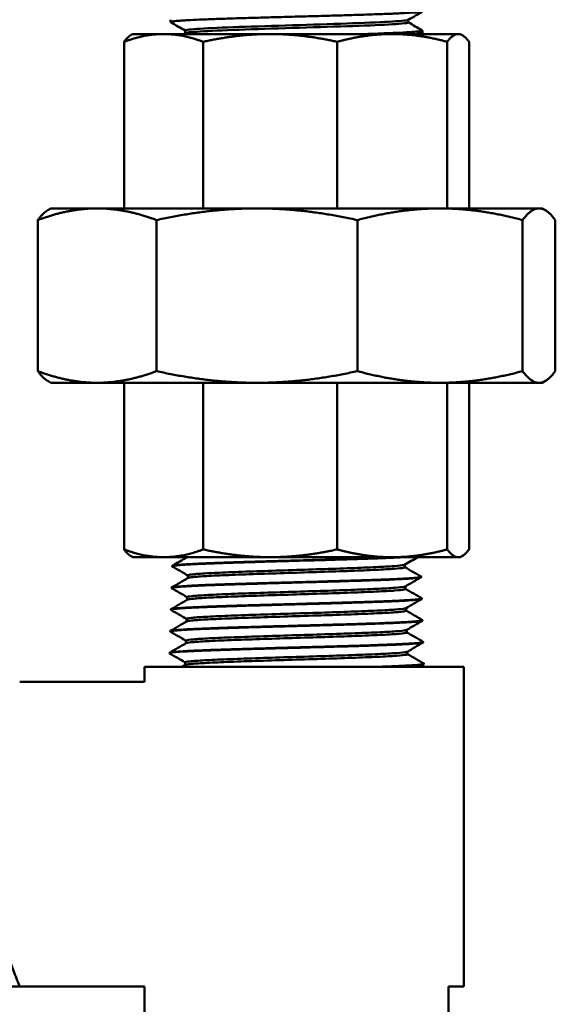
# Model space of a CAD drawing. Header units: inches. Extents: x 0 to 136, y 2 to 86.
# Tile 47 of 160: x 62.92 to 64.68, y 39.77 to 43.01. Entities that reach past the tile are written whole.
import ezdxf

# ---------------------------------------------------------------- set-up
doc = ezdxf.new("R2010")
doc.units = ezdxf.units.IN
doc.header["$LTSCALE"] = 4
doc.header["$MEASUREMENT"] = 0
doc.layers.add('Visible (ANSI)', color=7, linetype='Continuous', lineweight=50)

msp = doc.modelspace()

# ---------------------------------------------------------------- linework, layer by layer
at = {"layer": 'Visible (ANSI)'}
for p, q in [((63.4113, 42.9993), (63.4111, 43.007)), ((64.1935, 42.9981), (64.1935, 43.0067)), ((63.2878, 42.9599), (63.2806, 42.9558)), ((63.3891, 42.9599), (63.2878, 42.9599)), ((63.7394, 42.9599), (63.3891, 42.9599)), ((63.4598, 42.9627), (63.4598, 42.9713)), ((64.1405, 42.9599), (63.7394, 42.9599)), ((64.3574, 42.9599), (64.1405, 42.9599)), ((64.2397, 42.9636), (64.24, 42.9713)), ((64.3644, 42.9599), (64.3574, 42.9599)), ((64.3644, 42.9599), (64.3716, 42.9558)), ((63.2589, 42.387), (63.2589, 42.9343)), ((63.5193, 42.387), (63.5193, 42.9343)), ((63.9595, 42.387), (63.9595, 42.9343)), ((64.3215, 42.387), (64.3215, 42.9343)), ((64.3933, 42.387), (64.3933, 42.9343)), ((63.0186, 42.387), (63.0079, 42.3808)), ((63.0186, 42.387), (63.1706, 42.387)), ((63.1706, 42.387), (63.696, 42.387)), ((63.696, 42.387), (64.2977, 42.387)), ((64.6231, 42.387), (64.2977, 42.387)), ((64.6231, 42.387), (64.6336, 42.387)), ((64.6336, 42.387), (64.6443, 42.3808)), ((62.9753, 41.8525), (62.9753, 42.3486)), ((63.3659, 41.8525), (63.3659, 42.3486)), ((64.0261, 41.8525), (64.0261, 42.3486)), ((64.5692, 41.8525), (64.5692, 42.3486)), ((64.6769, 41.8525), (64.6769, 42.3486)), ((63.0186, 41.8141), (63.0079, 41.8202)), ((63.0186, 41.8141), (63.1706, 41.8141)), ((63.1706, 41.8141), (63.696, 41.8141)), ((63.2589, 41.8141), (63.2589, 41.2667)), ((63.5193, 41.8141), (63.5193, 41.2667)), ((63.696, 41.8141), (64.2977, 41.8141)), ((63.9595, 41.8141), (63.9595, 41.2667)), ((64.2977, 41.8141), (64.6231, 41.8141)), ((64.3215, 41.8141), (64.3215, 41.2667)), ((64.3933, 41.8141), (64.3933, 41.2667)), ((64.6231, 41.8141), (64.6336, 41.8141)), ((64.6336, 41.8141), (64.6443, 41.8202)), ((63.2878, 41.2411), (63.2806, 41.2452)), ((64.3644, 41.2411), (64.3716, 41.2452)), ((63.2878, 41.2411), (63.3891, 41.2411)), ((63.3891, 41.2411), (63.7394, 41.2411)), ((63.4171, 41.2126), (63.417, 41.2113)), ((63.7394, 41.2411), (64.1405, 41.2411)), ((64.1405, 41.2411), (64.3574, 41.2411)), ((64.1821, 41.2081), (64.1821, 41.2167)), ((64.3574, 41.2411), (64.3644, 41.2411)), ((63.469, 41.1727), (63.469, 41.1813)), ((64.2362, 41.1768), (64.2363, 41.1756)), ((63.4149, 41.1411), (63.4148, 41.1399)), ((64.1843, 41.1367), (64.1843, 41.1453)), ((63.4668, 41.1013), (63.4668, 41.1099)), ((64.2384, 41.1054), (64.2385, 41.1042)), ((63.4126, 41.0697), (63.4126, 41.0684)), ((64.1865, 41.0652), (64.1865, 41.0739)), ((63.4645, 41.0298), (63.4645, 41.0384)), ((64.2407, 41.034), (64.2407, 41.0327)), ((63.4104, 40.9983), (63.4104, 40.997)), ((64.1888, 40.9938), (64.1888, 41.0024)), ((63.4623, 40.9584), (63.4623, 40.967)), ((64.2429, 40.9626), (64.2429, 40.9613)), ((63.4082, 40.9269), (63.4082, 40.9256)), ((64.191, 40.9224), (64.191, 40.931)), ((63.4601, 40.887), (63.4601, 40.8956)), ((64.2447, 40.8893), (64.2305, 40.8811)), ((64.2451, 40.8911), (64.2452, 40.8899)), ((64.3761, 40.8811), (63.3261, 40.8811)), ((63.3261, 40.8811), (63.3261, 40.8311)), ((63.45, 40.8811), (63.4606, 40.8873)), ((64.3761, 39.8311), (64.3761, 40.8811)), ((63.3261, 40.8311), (62.9157, 40.8311)), ((62.7961, 39.8311), (62.9157, 39.8311)), ((63.3261, 39.8311), (62.9157, 39.8311)), ((63.3261, 39.8311), (63.3261, 39.4207)), ((64.3261, 39.8311), (64.3261, 39.4207)), ((64.3761, 39.8311), (64.3261, 39.8311))]:
    msp.add_line(p, q, dxfattribs=at)
for points, knots in [([(63.4118, 42.9987), (63.4111, 42.9992), (63.4112, 42.9996), (63.4121, 43), (63.4128, 43.0003), (63.4139, 43.0006), (63.4156, 43.0009), (63.4173, 43.0012), (63.4195, 43.0015), (63.4221, 43.0019), (63.4274, 43.0025), (63.4346, 43.0031), (63.4436, 43.0038), (63.4481, 43.0041), (63.4531, 43.0044), (63.4585, 43.0048), (63.4639, 43.0051), (63.4698, 43.0054), (63.4761, 43.0057), (63.4887, 43.0064), (63.5028, 43.007), (63.5185, 43.0076), (63.5263, 43.0079), (63.5344, 43.0082), (63.543, 43.0086), (63.5515, 43.0089), (63.5605, 43.0092), (63.5698, 43.0096), (63.5882, 43.0102), (63.6077, 43.0109), (63.6281, 43.0115), (63.6383, 43.0118), (63.6488, 43.0121), (63.6595, 43.0124), (63.6702, 43.0127), (63.6813, 43.0131), (63.6924, 43.0134), (63.7146, 43.014), (63.7372, 43.0147), (63.7602, 43.0153), (63.7717, 43.0156), (63.7832, 43.016), (63.7949, 43.0163), (63.8066, 43.0166), (63.8184, 43.0169), (63.8302, 43.0173), (63.8536, 43.0179), (63.8768, 43.0185), (63.8997, 43.0191), (63.9112, 43.0194), (63.9226, 43.0198), (63.9339, 43.0201), (63.9452, 43.0204), (63.9565, 43.0207), (63.9675, 43.0211), (63.9896, 43.0217), (64.0107, 43.0224), (64.031, 43.023), (64.0411, 43.0233), (64.051, 43.0236), (64.0607, 43.0239), (64.0704, 43.0243), (64.0799, 43.0246), (64.089, 43.0249), (64.1071, 43.0255), (64.1239, 43.0262), (64.1392, 43.0268), (64.1469, 43.0272), (64.1542, 43.0275), (64.1611, 43.0278), (64.168, 43.0281), (64.1747, 43.0284), (64.1808, 43.0288), (64.193, 43.0294), (64.2035, 43.03), (64.2121, 43.0306), (64.2165, 43.031), (64.2203, 43.0313), (64.2238, 43.0316), (64.2272, 43.0319), (64.2302, 43.0323), (64.2326, 43.0326), (64.2376, 43.0332), (64.2405, 43.0339), (64.2416, 43.0345), (64.2418, 43.0347), (64.242, 43.0348), (64.242, 43.035)], [0.73188934, 0.73188934, 0.73188934, 0.73188934, 0.734375, 0.734375, 0.734375, 0.73632813, 0.73632813, 0.73632813, 0.73828125, 0.73828125, 0.73828125, 0.7421875, 0.7421875, 0.7421875, 0.74414063, 0.74414063, 0.74414063, 0.74609375, 0.74609375, 0.74609375, 0.75, 0.75, 0.75, 0.75195313, 0.75195313, 0.75195313, 0.75390625, 0.75390625, 0.75390625, 0.7578125, 0.7578125, 0.7578125, 0.75976563, 0.75976563, 0.75976563, 0.76171875, 0.76171875, 0.76171875, 0.765625, 0.765625, 0.765625, 0.76757813, 0.76757813, 0.76757813, 0.76953125, 0.76953125, 0.76953125, 0.7734375, 0.7734375, 0.7734375, 0.77539063, 0.77539063, 0.77539063, 0.77734375, 0.77734375, 0.77734375, 0.78125, 0.78125, 0.78125, 0.78320313, 0.78320313, 0.78320313, 0.78515625, 0.78515625, 0.78515625, 0.7890625, 0.7890625, 0.7890625, 0.79101563, 0.79101563, 0.79101563, 0.79296875, 0.79296875, 0.79296875, 0.796875, 0.796875, 0.796875, 0.79882813, 0.79882813, 0.79882813, 0.80078125, 0.80078125, 0.80078125, 0.8046875, 0.8046875, 0.8046875, 0.80568876, 0.80568876, 0.80568876, 0.80568876]), ([(64.193, 43.0064), (64.1911, 43.0053), (64.1838, 43.0042), (64.1503, 43.0012), (64.1143, 42.9993), (64.0214, 42.9954), (63.9646, 42.9935), (63.8442, 42.9897), (63.7807, 42.9878), (63.6627, 42.984), (63.6082, 42.9821), (63.5219, 42.9783), (63.49, 42.9763), (63.4643, 42.9734), (63.4598, 42.9724), (63.4598, 42.9713)], [0.33377391, 0.33377391, 0.33377391, 0.33377391, 0.33796348, 0.33796348, 0.34508215, 0.34508215, 0.35220082, 0.35220082, 0.35931949, 0.35931949, 0.36643817, 0.36643817, 0.37355684, 0.37355684, 0.37743191, 0.37743191, 0.37743191, 0.37743191]), ([(64.1935, 42.9981), (64.1935, 42.9968), (64.1861, 42.9955), (64.1503, 42.9922), (64.1143, 42.9903), (64.0214, 42.9865), (63.9646, 42.9846), (63.8442, 42.9808), (63.7807, 42.9789), (63.6627, 42.9751), (63.6082, 42.9731), (63.5219, 42.9693), (63.49, 42.9674), (63.4661, 42.9647), (63.4618, 42.9638), (63.4603, 42.963)], [0.33301134, 0.33301134, 0.33301134, 0.33301134, 0.33796348, 0.33796348, 0.34508215, 0.34508215, 0.35220082, 0.35220082, 0.35931949, 0.35931949, 0.36643817, 0.36643817, 0.37355684, 0.37355684, 0.37666524, 0.37666524, 0.37666524, 0.37666524]), ([(64.2395, 42.9719), (64.2399, 42.9716), (64.2401, 42.9714), (64.2399, 42.9711), (64.2397, 42.9708), (64.2391, 42.9705), (64.2379, 42.9701), (64.2367, 42.9698), (64.235, 42.9695), (64.2328, 42.9692), (64.2285, 42.9685), (64.2222, 42.9679), (64.2141, 42.9673), (64.2101, 42.967), (64.2056, 42.9666), (64.2006, 42.9663), (64.1956, 42.966), (64.1901, 42.9656), (64.1842, 42.9653), (64.1725, 42.9647), (64.1591, 42.964), (64.1442, 42.9634), (64.1368, 42.9631), (64.129, 42.9628), (64.1207, 42.9625), (64.1125, 42.9621), (64.1038, 42.9618), (64.0949, 42.9615), (64.0802, 42.961), (64.0647, 42.9604), (64.0485, 42.9599)], [0.32271474, 0.32271474, 0.32271474, 0.32271474, 0.32421875, 0.32421875, 0.32421875, 0.32617187, 0.32617187, 0.32617187, 0.328125, 0.328125, 0.328125, 0.33203125, 0.33203125, 0.33203125, 0.33398437, 0.33398437, 0.33398437, 0.3359375, 0.3359375, 0.3359375, 0.33984375, 0.33984375, 0.33984375, 0.34179687, 0.34179687, 0.34179687, 0.34375, 0.34375, 0.34375, 0.34697482, 0.34697482, 0.34697482, 0.34697482]), ([(64.2181, 42.9599), (64.2243, 42.9604), (64.2291, 42.9609), (64.2327, 42.9614), (64.2348, 42.9618), (64.2365, 42.9621), (64.2377, 42.9624), (64.2388, 42.9627), (64.2395, 42.9631), (64.2397, 42.9634), (64.2397, 42.9634), (64.2397, 42.9635), (64.2397, 42.9635)], [0.653019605, 0.653019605, 0.653019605, 0.653019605, 0.65625, 0.65625, 0.65625, 0.658203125, 0.658203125, 0.658203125, 0.66015625, 0.66015625, 0.66015625, 0.660484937, 0.660484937, 0.660484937, 0.660484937]), ([(63.4175, 41.2108), (63.4173, 41.2109), (63.4171, 41.211), (63.4168, 41.2118), (63.4187, 41.2125), (63.4274, 41.214), (63.4343, 41.2147), (63.4525, 41.2161), (63.4636, 41.2168), (63.4907, 41.2183), (63.507, 41.219), (63.5409, 41.2204), (63.5579, 41.221), (63.5975, 41.2224), (63.6205, 41.2232), (63.6562, 41.2243), (63.6678, 41.2246), (63.6929, 41.2254), (63.7065, 41.2258), (63.7464, 41.2269), (63.7732, 41.2277), (63.8157, 41.2289), (63.8312, 41.2293), (63.8717, 41.2304), (63.8965, 41.2311), (63.9354, 41.2322), (63.9498, 41.2327), (63.9885, 41.2338), (64.0122, 41.2345), (64.0579, 41.236), (64.0797, 41.2368), (64.109, 41.2379), (64.1178, 41.2382), (64.1351, 41.2389), (64.1434, 41.2393), (64.1621, 41.2401), (64.1719, 41.2406), (64.1808, 41.2411)], [-32.24569, -32.24569, -32.24569, -32.24569, -32.208161, -32.208161, -32.01864, -32.01864, -31.817151, -31.817151, -31.625489, -31.625489, -31.418302, -31.418302, -31.2426, -31.2426, -31.03544, -31.03544, -30.938492, -30.938492, -30.829494, -30.829494, -30.622546, -30.622546, -30.503756, -30.503756, -30.312311, -30.312311, -30.197524, -30.197524, -29.99773, -29.99773, -29.79077, -29.79077, -29.695755, -29.695755, -29.596004, -29.596004, -29.459111, -29.459111, -29.459111, -29.459111]), ([(64.1564, 41.2411), (64.1514, 41.2409), (64.1461, 41.2407), (64.1234, 41.2397), (64.1042, 41.2389), (64.0701, 41.2377), (64.0564, 41.2372), (64.0192, 41.236), (63.9949, 41.2353), (63.9561, 41.2341), (63.9425, 41.2337), (63.9024, 41.2326), (63.8756, 41.2318), (63.8348, 41.2307), (63.821, 41.2303), (63.7801, 41.2291), (63.7532, 41.2284), (63.7013, 41.2269), (63.6764, 41.2262), (63.6296, 41.2247), (63.6078, 41.224), (63.5666, 41.2226), (63.5473, 41.2219), (63.5179, 41.2207), (63.5068, 41.2202), (63.4805, 41.219), (63.4667, 41.2183), (63.4446, 41.2168), (63.436, 41.2161), (63.4235, 41.2147), (63.4196, 41.214), (63.4174, 41.2131), (63.4171, 41.2128), (63.4171, 41.2126)], [-33.237716, -33.237716, -33.237716, -33.237716, -33.172647, -33.172647, -32.967401, -32.967401, -32.83946, -32.83946, -32.63401, -32.63401, -32.525383, -32.525383, -32.319914, -32.319914, -32.214925, -32.214925, -32.009424, -32.009424, -31.808959, -31.808959, -31.61719, -31.61719, -31.423991, -31.423991, -31.292709, -31.292709, -31.087488, -31.087488, -30.894792, -30.894792, -30.703996, -30.703996, -30.637384, -30.637384, -30.637384, -30.637384]), ([(64.1815, 41.2164), (64.1809, 41.216), (64.1798, 41.2157), (64.1728, 41.2142), (64.1621, 41.213), (64.1313, 41.2108), (64.111, 41.2096), (64.0626, 41.2074), (64.0345, 41.2062), (63.9729, 41.204), (63.9395, 41.2028), (63.8701, 41.2006), (63.8343, 41.1994), (63.7633, 41.1972), (63.7283, 41.196), (63.6621, 41.1938), (63.6309, 41.1926), (63.5753, 41.1904), (63.5509, 41.1892), (63.5108, 41.187), (63.4952, 41.1858), (63.4743, 41.1836), (63.469, 41.1824), (63.469, 41.1813)], [0.56092875, 0.56092875, 0.56092875, 0.56092875, 0.56209642, 0.56209642, 0.56577628, 0.56577628, 0.56945615, 0.56945615, 0.57313601, 0.57313601, 0.57681587, 0.57681587, 0.58049573, 0.58049573, 0.58417559, 0.58417559, 0.58785546, 0.58785546, 0.59153532, 0.59153532, 0.59521518, 0.59521518, 0.59888406, 0.59888406, 0.59888406, 0.59888406]), ([(64.1821, 41.2081), (64.1821, 41.2075), (64.1808, 41.207), (64.1728, 41.2052), (64.1621, 41.2041), (64.1313, 41.2018), (64.111, 41.2007), (64.0626, 41.1984), (64.0345, 41.1973), (63.9729, 41.195), (63.9395, 41.1939), (63.8701, 41.1916), (63.8343, 41.1905), (63.7633, 41.1882), (63.7283, 41.1871), (63.6621, 41.1848), (63.6309, 41.1837), (63.5753, 41.1814), (63.5509, 41.1803), (63.5108, 41.178), (63.4952, 41.1769), (63.4762, 41.1748), (63.4711, 41.1739), (63.4695, 41.173)], [0.5602471, 0.5602471, 0.5602471, 0.5602471, 0.56209642, 0.56209642, 0.56577628, 0.56577628, 0.56945615, 0.56945615, 0.57313601, 0.57313601, 0.57681587, 0.57681587, 0.58049573, 0.58049573, 0.58417559, 0.58417559, 0.58785546, 0.58785546, 0.59153532, 0.59153532, 0.59521518, 0.59521518, 0.59820906, 0.59820906, 0.59820906, 0.59820906]), ([(63.4153, 41.1393), (63.4152, 41.1394), (63.4151, 41.1395), (63.4141, 41.1404), (63.4165, 41.1412), (63.4246, 41.1424), (63.4279, 41.1428), (63.4356, 41.1435), (63.4398, 41.1439), (63.4547, 41.145), (63.4673, 41.1457), (63.4971, 41.1472), (63.5141, 41.148), (63.5435, 41.1491), (63.5543, 41.1495), (63.5756, 41.1503), (63.5859, 41.1506), (63.6191, 41.1518), (63.6431, 41.1525), (63.6937, 41.154), (63.7201, 41.1548), (63.7615, 41.1559), (63.7759, 41.1563), (63.8151, 41.1574), (63.8399, 41.1581), (63.8761, 41.1591), (63.8876, 41.1594), (63.9258, 41.1605), (63.9521, 41.1613), (63.9913, 41.1624), (64.0049, 41.1629), (64.0456, 41.1641), (64.0713, 41.165), (64.1051, 41.1662), (64.1149, 41.1666), (64.133, 41.1673), (64.1413, 41.1677), (64.1659, 41.1688), (64.1805, 41.1695), (64.2046, 41.171), (64.2142, 41.1718), (64.2265, 41.173), (64.2303, 41.1736), (64.2345, 41.1745), (64.2356, 41.1748), (64.2362, 41.1753), (64.2363, 41.1755), (64.2363, 41.1756)], [-38.818258, -38.818258, -38.818258, -38.818258, -38.798345, -38.798345, -38.571732, -38.571732, -38.464808, -38.464808, -38.367489, -38.367489, -38.159288, -38.159288, -37.952742, -37.952742, -37.840173, -37.840173, -37.742605, -37.742605, -37.534538, -37.534538, -37.323954, -37.323954, -37.212753, -37.212753, -37.023366, -37.023366, -36.934817, -36.934817, -36.726416, -36.726416, -36.611991, -36.611991, -36.374463, -36.374463, -36.269932, -36.269932, -36.172861, -36.172861, -35.964945, -35.964945, -35.761173, -35.761173, -35.614826, -35.614826, -35.512539, -35.512539, -35.477512, -35.477512, -35.477512, -35.477512]), ([(64.2357, 41.1774), (64.2361, 41.1772), (64.2362, 41.177), (64.2362, 41.1761), (64.2339, 41.1754), (64.2265, 41.1743), (64.2227, 41.1739), (64.2102, 41.1727), (64.1997, 41.172), (64.1748, 41.1705), (64.1609, 41.1698), (64.137, 41.1688), (64.1283, 41.1684), (64.1097, 41.1677), (64.0998, 41.1673), (64.0686, 41.1662), (64.0461, 41.1654), (64.0103, 41.1643), (63.9982, 41.1639), (63.9607, 41.1628), (63.9347, 41.162), (63.8948, 41.1609), (63.8815, 41.1605), (63.841, 41.1594), (63.8137, 41.1587), (63.7596, 41.1571), (63.7328, 41.1564), (63.6945, 41.1553), (63.6823, 41.1549), (63.6452, 41.1538), (63.6211, 41.1531), (63.5878, 41.152), (63.5775, 41.1516), (63.5563, 41.1509), (63.5455, 41.1505), (63.5125, 41.1492), (63.4925, 41.1483), (63.4625, 41.1467), (63.4514, 41.146), (63.4377, 41.1449), (63.4335, 41.1446), (63.4264, 41.1438), (63.4234, 41.1435), (63.417, 41.1424), (63.4149, 41.1418), (63.4149, 41.1411)], [-27.428303, -27.428303, -27.428303, -27.428303, -27.378258, -27.378258, -27.187271, -27.187271, -27.068982, -27.068982, -26.862487, -26.862487, -26.672646, -26.672646, -26.573274, -26.573274, -26.470775, -26.470775, -26.264221, -26.264221, -26.161724, -26.161724, -25.955135, -25.955135, -25.852639, -25.852639, -25.64602, -25.64602, -25.439512, -25.439512, -25.341717, -25.341717, -25.134965, -25.134965, -25.03789, -25.03789, -24.928001, -24.928001, -24.683168, -24.683168, -24.492927, -24.492927, -24.393341, -24.393341, -24.290625, -24.290625, -24.110423, -24.110423, -24.110423, -24.110423]), ([(64.1838, 41.145), (64.1831, 41.1446), (64.182, 41.1442), (64.1749, 41.1427), (64.1642, 41.1416), (64.1331, 41.1393), (64.1127, 41.1382), (64.064, 41.1359), (64.0357, 41.1348), (63.9738, 41.1325), (63.9401, 41.1314), (63.8703, 41.1291), (63.8342, 41.128), (63.7629, 41.1257), (63.7276, 41.1246), (63.661, 41.1223), (63.6296, 41.1212), (63.5737, 41.1189), (63.5491, 41.1178), (63.5088, 41.1155), (63.4931, 41.1144), (63.4721, 41.1121), (63.4668, 41.111), (63.4668, 41.1099)], [0.63819823, 0.63819823, 0.63819823, 0.63819823, 0.63937352, 0.63937352, 0.64305339, 0.64305339, 0.64673325, 0.64673325, 0.65041311, 0.65041311, 0.65409297, 0.65409297, 0.65777283, 0.65777283, 0.6614527, 0.6614527, 0.66513256, 0.66513256, 0.66881242, 0.66881242, 0.67249228, 0.67249228, 0.67615779, 0.67615779, 0.67615779, 0.67615779]), ([(64.1843, 41.1367), (64.1843, 41.1361), (64.183, 41.1355), (64.1749, 41.1338), (64.1642, 41.1327), (64.1331, 41.1304), (64.1127, 41.1293), (64.064, 41.127), (64.0357, 41.1259), (63.9738, 41.1236), (63.9401, 41.1225), (63.8703, 41.1202), (63.8342, 41.1191), (63.7629, 41.1168), (63.7276, 41.1157), (63.661, 41.1134), (63.6296, 41.1123), (63.5737, 41.11), (63.5491, 41.1089), (63.5088, 41.1066), (63.4931, 41.1055), (63.474, 41.1034), (63.4689, 41.1025), (63.4673, 41.1016)], [0.63752079, 0.63752079, 0.63752079, 0.63752079, 0.63937352, 0.63937352, 0.64305339, 0.64305339, 0.64673325, 0.64673325, 0.65041311, 0.65041311, 0.65409297, 0.65409297, 0.65777283, 0.65777283, 0.6614527, 0.6614527, 0.66513256, 0.66513256, 0.66881242, 0.66881242, 0.67249228, 0.67249228, 0.67548696, 0.67548696, 0.67548696, 0.67548696]), ([(63.4131, 41.0679), (63.4128, 41.068), (63.4127, 41.0682), (63.4123, 41.069), (63.4144, 41.0697), (63.4215, 41.0708), (63.425, 41.0713), (63.4332, 41.0721), (63.4377, 41.0724), (63.4531, 41.0736), (63.4659, 41.0743), (63.4885, 41.0754), (63.4966, 41.0758), (63.5225, 41.077), (63.5419, 41.0777), (63.5838, 41.0792), (63.6061, 41.0799), (63.6429, 41.0811), (63.6563, 41.0815), (63.6938, 41.0826), (63.7185, 41.0833), (63.7587, 41.0844), (63.7739, 41.0849), (63.8028, 41.0857), (63.8165, 41.086), (63.8575, 41.0872), (63.8848, 41.0879), (63.9375, 41.0894), (63.9629, 41.0901), (64.0011, 41.0913), (64.0145, 41.0917), (64.0501, 41.0928), (64.0713, 41.0935), (64.1028, 41.0947), (64.1139, 41.0951), (64.1333, 41.0958), (64.1417, 41.0962), (64.1666, 41.0973), (64.1814, 41.0981), (64.2065, 41.0996), (64.2166, 41.1004), (64.2278, 41.1015), (64.2308, 41.1019), (64.2367, 41.1029), (64.2385, 41.1036), (64.2385, 41.1042)], [-45.420192, -45.420192, -45.420192, -45.420192, -45.383786, -45.383786, -45.186413, -45.186413, -45.069895, -45.069895, -44.965298, -44.965298, -44.756122, -44.756122, -44.651526, -44.651526, -44.442393, -44.442393, -44.237054, -44.237054, -44.123773, -44.123773, -43.927348, -43.927348, -43.810456, -43.810456, -43.705912, -43.705912, -43.496918, -43.496918, -43.294197, -43.294197, -43.179986, -43.179986, -42.982884, -42.982884, -42.866346, -42.866346, -42.768264, -42.768264, -42.55936, -42.55936, -42.345024, -42.345024, -42.234741, -42.234741, -42.064758, -42.064758, -42.064758, -42.064758]), ([(64.238, 41.106), (64.2387, 41.1055), (64.2386, 41.1051), (64.2368, 41.1043), (64.2353, 41.104), (64.2304, 41.1031), (64.2269, 41.1027), (64.2148, 41.1015), (64.2046, 41.1007), (64.1858, 41.0996), (64.179, 41.0992), (64.1566, 41.0981), (64.1394, 41.0973), (64.1108, 41.0962), (64.1008, 41.0958), (64.0694, 41.0947), (64.0467, 41.094), (64.0108, 41.0928), (63.9985, 41.0925), (63.9608, 41.0913), (63.9346, 41.0906), (63.8945, 41.0895), (63.8811, 41.0891), (63.8404, 41.088), (63.813, 41.0872), (63.7722, 41.0861), (63.7588, 41.0857), (63.7187, 41.0846), (63.6924, 41.0838), (63.6419, 41.0823), (63.6178, 41.0816), (63.5843, 41.0805), (63.574, 41.0801), (63.5428, 41.079), (63.5234, 41.0782), (63.4974, 41.0771), (63.4893, 41.0767), (63.4727, 41.0759), (63.4646, 41.0755), (63.4449, 41.0743), (63.4349, 41.0735), (63.424, 41.0724), (63.421, 41.072), (63.4147, 41.071), (63.4127, 41.0704), (63.4126, 41.0697)], [-20.88033, -20.88033, -20.88033, -20.88033, -20.764938, -20.764938, -20.661151, -20.661151, -20.53735, -20.53735, -20.329543, -20.329543, -20.226369, -20.226369, -20.018514, -20.018514, -19.915342, -19.915342, -19.707443, -19.707443, -19.604273, -19.604273, -19.396335, -19.396335, -19.293167, -19.293167, -19.085196, -19.085196, -18.982032, -18.982032, -18.774034, -18.774034, -18.565958, -18.565958, -18.467624, -18.467624, -18.259457, -18.259457, -18.155418, -18.155418, -18.032264, -18.032264, -17.823955, -17.823955, -17.720552, -17.720552, -17.541496, -17.541496, -17.541496, -17.541496]), ([(64.186, 41.0735), (64.1854, 41.0732), (64.1842, 41.0728), (64.177, 41.0713), (64.1663, 41.0702), (64.135, 41.0679), (64.1145, 41.0668), (64.0654, 41.0645), (64.037, 41.0634), (63.9746, 41.0611), (63.9407, 41.06), (63.8705, 41.0577), (63.8342, 41.0566), (63.7624, 41.0543), (63.7269, 41.0532), (63.6599, 41.0509), (63.6283, 41.0498), (63.5721, 41.0475), (63.5473, 41.0464), (63.5068, 41.0441), (63.491, 41.043), (63.4699, 41.0407), (63.4645, 41.0396), (63.4645, 41.0384)], [0.71546776, 0.71546776, 0.71546776, 0.71546776, 0.71665063, 0.71665063, 0.72033049, 0.72033049, 0.72401035, 0.72401035, 0.72769021, 0.72769021, 0.73137007, 0.73137007, 0.73504994, 0.73504994, 0.7387298, 0.7387298, 0.74240966, 0.74240966, 0.74608952, 0.74608952, 0.74976938, 0.74976938, 0.75343153, 0.75343153, 0.75343153, 0.75343153]), ([(64.1865, 41.0652), (64.1865, 41.0647), (64.1852, 41.0641), (64.177, 41.0624), (64.1663, 41.0612), (64.135, 41.059), (64.1145, 41.0578), (64.0654, 41.0556), (64.037, 41.0544), (63.9746, 41.0522), (63.9407, 41.051), (63.8705, 41.0488), (63.8342, 41.0476), (63.7624, 41.0454), (63.7269, 41.0442), (63.6599, 41.042), (63.6283, 41.0408), (63.5721, 41.0386), (63.5473, 41.0374), (63.5068, 41.0352), (63.491, 41.034), (63.4718, 41.032), (63.4667, 41.0311), (63.4651, 41.0301)], [0.71479448, 0.71479448, 0.71479448, 0.71479448, 0.71665063, 0.71665063, 0.72033049, 0.72033049, 0.72401035, 0.72401035, 0.72769021, 0.72769021, 0.73137007, 0.73137007, 0.73504994, 0.73504994, 0.7387298, 0.7387298, 0.74240966, 0.74240966, 0.74608952, 0.74608952, 0.74976938, 0.74976938, 0.7527648, 0.7527648, 0.7527648, 0.7527648]), ([(63.4108, 40.9965), (63.4106, 40.9966), (63.4105, 40.9967), (63.41, 40.9976), (63.4122, 40.9983), (63.4195, 40.9994), (63.423, 40.9998), (63.4309, 41.0006), (63.4351, 41.001), (63.45, 41.0021), (63.4627, 41.0028), (63.4932, 41.0043), (63.511, 41.0051), (63.5412, 41.0063), (63.5519, 41.0067), (63.5829, 41.0078), (63.6042, 41.0085), (63.6402, 41.0096), (63.6542, 41.01), (63.6812, 41.0108), (63.6942, 41.0112), (63.7337, 41.0123), (63.7608, 41.0131), (63.8151, 41.0146), (63.8421, 41.0153), (63.8836, 41.0165), (63.8983, 41.0169), (63.9397, 41.018), (63.966, 41.0188), (64.0042, 41.0199), (64.017, 41.0203), (64.0513, 41.0214), (64.0721, 41.0221), (64.1016, 41.0231), (64.1113, 41.0235), (64.1368, 41.0245), (64.1517, 41.0251), (64.1729, 41.0261), (64.1801, 41.0265), (64.1993, 41.0276), (64.2098, 41.0283), (64.2251, 41.0295), (64.2305, 41.0301), (64.2386, 41.0314), (64.2407, 41.0321), (64.2407, 41.0327)], [-52.051395, -52.051395, -52.051395, -52.051395, -52.016531, -52.016531, -51.814092, -51.814092, -51.699402, -51.699402, -51.600877, -51.600877, -51.390836, -51.390836, -51.174997, -51.174997, -51.064777, -51.064777, -50.869162, -50.869162, -50.751585, -50.751585, -50.646571, -50.646571, -50.436607, -50.436607, -50.23108, -50.23108, -50.117612, -50.117612, -49.907949, -49.907949, -49.799423, -49.799423, -49.606913, -49.606913, -49.506702, -49.506702, -49.329875, -49.329875, -49.226978, -49.226978, -49.032457, -49.032457, -48.869215, -48.869215, -48.68136, -48.68136, -48.68136, -48.68136]), ([(64.2402, 41.0345), (64.241, 41.0341), (64.2408, 41.0336), (64.2387, 41.0328), (64.2372, 41.0325), (64.2305, 41.0314), (64.2233, 41.0306), (64.209, 41.0295), (64.2038, 41.0291), (64.1916, 41.0284), (64.1843, 41.028), (64.1598, 41.0267), (64.1403, 41.0259), (64.1044, 41.0245), (64.0896, 41.0239), (64.0623, 41.023), (64.0501, 41.0226), (64.0224, 41.0217), (64.0067, 41.0212), (63.962, 41.0199), (63.9321, 41.0191), (63.882, 41.0177), (63.8623, 41.0171), (63.8277, 41.0162), (63.8128, 41.0158), (63.7821, 41.0149), (63.7663, 41.0145), (63.7163, 41.0131), (63.6829, 41.0122), (63.6274, 41.0105), (63.6046, 41.0098), (63.5612, 41.0083), (63.5408, 41.0075), (63.5034, 41.006), (63.4867, 41.0053), (63.4654, 41.0042), (63.4591, 41.0038), (63.4411, 41.0027), (63.4314, 41.002), (63.4195, 41.0007), (63.416, 41.0002), (63.4115, 40.9992), (63.4104, 40.9987), (63.4104, 40.9983)], [-14.290399, -14.290399, -14.290399, -14.290399, -14.165613, -14.165613, -14.066654, -14.066654, -13.857634, -13.857634, -13.759447, -13.759447, -13.646554, -13.646554, -13.410138, -13.410138, -13.261596, -13.261596, -13.150596, -13.150596, -13.016649, -13.016649, -12.779508, -12.779508, -12.628932, -12.628932, -12.515758, -12.515758, -12.394548, -12.394548, -12.128891, -12.128891, -11.928864, -11.928864, -11.722144, -11.722144, -11.512328, -11.512328, -11.413153, -11.413153, -11.203484, -11.203484, -11.061359, -11.061359, -10.930529, -10.930529, -10.930529, -10.930529]), ([(64.1882, 41.0021), (64.1876, 41.0017), (64.1864, 41.0014), (64.1792, 40.9999), (64.1683, 40.9987), (64.1368, 40.9965), (64.1162, 40.9953), (64.0668, 40.9931), (64.0382, 40.9919), (63.9754, 40.9897), (63.9413, 40.9885), (63.8707, 40.9863), (63.8341, 40.9851), (63.7619, 40.9829), (63.7262, 40.9817), (63.6587, 40.9795), (63.627, 40.9783), (63.5704, 40.9761), (63.5455, 40.9749), (63.5048, 40.9727), (63.4889, 40.9715), (63.4677, 40.9693), (63.4623, 40.9681), (63.4623, 40.967)], [0.79273735, 0.79273735, 0.79273735, 0.79273735, 0.79392773, 0.79392773, 0.79760759, 0.79760759, 0.80128745, 0.80128745, 0.80496731, 0.80496731, 0.80864718, 0.80864718, 0.81232704, 0.81232704, 0.8160069, 0.8160069, 0.81968676, 0.81968676, 0.82336662, 0.82336662, 0.82704649, 0.82704649, 0.83070526, 0.83070526, 0.83070526, 0.83070526]), ([(64.1888, 40.9938), (64.1888, 40.9932), (64.1874, 40.9927), (64.1792, 40.991), (64.1683, 40.9898), (64.1368, 40.9875), (64.1162, 40.9864), (64.0668, 40.9841), (64.0382, 40.983), (63.9754, 40.9807), (63.9413, 40.9796), (63.8707, 40.9773), (63.8341, 40.9762), (63.7619, 40.9739), (63.7262, 40.9728), (63.6587, 40.9705), (63.627, 40.9694), (63.5704, 40.9671), (63.5455, 40.966), (63.5048, 40.9637), (63.4889, 40.9626), (63.4696, 40.9605), (63.4644, 40.9596), (63.4628, 40.9587)], [0.79206818, 0.79206818, 0.79206818, 0.79206818, 0.79392773, 0.79392773, 0.79760759, 0.79760759, 0.80128745, 0.80128745, 0.80496731, 0.80496731, 0.80864718, 0.80864718, 0.81232704, 0.81232704, 0.8160069, 0.8160069, 0.81968676, 0.81968676, 0.82336662, 0.82336662, 0.82704649, 0.82704649, 0.83004259, 0.83004259, 0.83004259, 0.83004259]), ([(63.4086, 40.925), (63.4074, 40.9257), (63.4086, 40.9264), (63.4144, 40.9276), (63.4178, 40.9281), (63.4292, 40.9293), (63.4389, 40.93), (63.4573, 40.9312), (63.464, 40.9315), (63.4859, 40.9327), (63.5028, 40.9334), (63.5406, 40.9349), (63.5612, 40.9357), (63.6046, 40.9371), (63.6272, 40.9378), (63.6734, 40.9392), (63.6968, 40.9399), (63.7392, 40.9411), (63.7579, 40.9416), (63.8043, 40.9429), (63.8321, 40.9436), (63.8744, 40.9448), (63.8891, 40.9452), (63.9348, 40.9464), (63.9652, 40.9473), (64.0068, 40.9485), (64.019, 40.9489), (64.0524, 40.95), (64.0728, 40.9506), (64.1022, 40.9517), (64.1122, 40.952), (64.1438, 40.9533), (64.1632, 40.9541), (64.187, 40.9553), (64.1937, 40.9557), (64.2109, 40.9568), (64.2199, 40.9574), (64.23, 40.9584), (64.2327, 40.9588), (64.2403, 40.9598), (64.243, 40.9606), (64.2429, 40.9613)], [-58.712723, -58.712723, -58.712723, -58.712723, -58.51695, -58.51695, -58.387646, -58.387646, -58.176367, -58.176367, -58.071437, -58.071437, -57.860197, -57.860197, -57.652227, -57.652227, -57.453551, -57.453551, -57.264356, -57.264356, -57.119471, -57.119471, -56.908381, -56.908381, -56.795403, -56.795403, -56.553634, -56.553634, -56.449088, -56.449088, -56.261055, -56.261055, -56.157788, -56.157788, -55.919843, -55.919843, -55.814596, -55.814596, -55.62494, -55.62494, -55.535864, -55.535864, -55.327422, -55.327422, -55.327422, -55.327422]), ([(64.2424, 40.9631), (64.2433, 40.9626), (64.2429, 40.9621), (64.239, 40.9608), (64.2342, 40.9601), (64.2191, 40.9586), (64.2089, 40.9579), (64.1899, 40.9567), (64.183, 40.9564), (64.1605, 40.9552), (64.1431, 40.9545), (64.1142, 40.9534), (64.1041, 40.953), (64.0724, 40.9519), (64.0495, 40.9511), (64.0132, 40.95), (64.0009, 40.9496), (63.9628, 40.9485), (63.9363, 40.9477), (63.8958, 40.9466), (63.8822, 40.9462), (63.8411, 40.9451), (63.8134, 40.9444), (63.7584, 40.9429), (63.7312, 40.9421), (63.6922, 40.941), (63.6799, 40.9406), (63.6422, 40.9395), (63.6177, 40.9388), (63.5831, 40.9377), (63.572, 40.9373), (63.5487, 40.9365), (63.5368, 40.936), (63.5062, 40.9348), (63.489, 40.9341), (63.4667, 40.9329), (63.4599, 40.9326), (63.4411, 40.9314), (63.431, 40.9307), (63.4199, 40.9296), (63.4168, 40.9292), (63.4103, 40.9282), (63.4082, 40.9275), (63.4082, 40.9269)], [-7.658989, -7.658989, -7.658989, -7.658989, -7.517672, -7.517672, -7.313263, -7.313263, -7.102849, -7.102849, -6.998419, -6.998419, -6.787962, -6.787962, -6.683535, -6.683535, -6.473038, -6.473038, -6.368615, -6.368615, -6.158086, -6.158086, -6.053665, -6.053665, -5.843109, -5.843109, -5.632561, -5.632561, -5.533069, -5.533069, -5.322343, -5.322343, -5.217023, -5.217023, -5.093118, -5.093118, -4.882258, -4.882258, -4.77761, -4.77761, -4.566706, -4.566706, -4.462061, -4.462061, -4.27866, -4.27866, -4.27866, -4.27866]), ([(64.1905, 40.9307), (64.1898, 40.9303), (64.1886, 40.93), (64.1813, 40.9284), (64.1704, 40.9273), (64.1387, 40.925), (64.1179, 40.9239), (64.0682, 40.9216), (64.0394, 40.9205), (63.9762, 40.9182), (63.9419, 40.9171), (63.8708, 40.9148), (63.8341, 40.9137), (63.7614, 40.9114), (63.7255, 40.9103), (63.6576, 40.908), (63.6257, 40.9069), (63.5688, 40.9046), (63.5438, 40.9035), (63.5028, 40.9012), (63.4868, 40.9001), (63.4655, 40.8978), (63.4601, 40.8967), (63.4601, 40.8956)], [0.87000698, 0.87000698, 0.87000698, 0.87000698, 0.87120483, 0.87120483, 0.87488469, 0.87488469, 0.87856455, 0.87856455, 0.88224442, 0.88224442, 0.88592428, 0.88592428, 0.88960414, 0.88960414, 0.893284, 0.893284, 0.89696386, 0.89696386, 0.90064373, 0.90064373, 0.90432359, 0.90432359, 0.90797899, 0.90797899, 0.90797899, 0.90797899]), ([(64.191, 40.9224), (64.191, 40.9218), (64.1896, 40.9212), (64.1813, 40.9195), (64.1704, 40.9184), (64.1387, 40.9161), (64.1179, 40.915), (64.0682, 40.9127), (64.0394, 40.9116), (63.9762, 40.9093), (63.9419, 40.9082), (63.8708, 40.9059), (63.8341, 40.9048), (63.7614, 40.9025), (63.7255, 40.9014), (63.6576, 40.8991), (63.6257, 40.898), (63.5688, 40.8957), (63.5438, 40.8946), (63.5028, 40.8923), (63.4868, 40.8912), (63.4674, 40.8891), (63.4622, 40.8882), (63.4606, 40.8873)], [0.86934187, 0.86934187, 0.86934187, 0.86934187, 0.87120483, 0.87120483, 0.87488469, 0.87488469, 0.87856455, 0.87856455, 0.88224442, 0.88224442, 0.88592428, 0.88592428, 0.88960414, 0.88960414, 0.893284, 0.893284, 0.89696386, 0.89696386, 0.90064373, 0.90064373, 0.90432359, 0.90432359, 0.90732033, 0.90732033, 0.90732033, 0.90732033]), ([(64.2447, 40.8917), (64.2452, 40.8913), (64.2453, 40.891), (64.2444, 40.8903), (64.2431, 40.8899), (64.2387, 40.8891), (64.2354, 40.8886), (64.2224, 40.8873), (64.2098, 40.8863), (64.1813, 40.8847), (64.1671, 40.884), (64.1338, 40.8826), (64.1146, 40.8819), (64.0935, 40.8811)], [-0.9864456, -0.9864456, -0.9864456, -0.9864456, -0.8996043, -0.8996043, -0.7866054, -0.7866054, -0.6601233, -0.6601233, -0.4020361, -0.4020361, -0.2081934, -0.2081934, -0.000001, -0.000001, -0.000001, -0.000001]), ([(64.1275, 40.8811), (64.1422, 40.8817), (64.1557, 40.8823), (64.1793, 40.8834), (64.1894, 40.8839), (64.2122, 40.8853), (64.2232, 40.8861), (64.2346, 40.8873), (64.2375, 40.8877), (64.2434, 40.8887), (64.2452, 40.8893), (64.2452, 40.8899)], [-62.8225171, -62.8225171, -62.8225171, -62.8225171, -62.6613277, -62.6613277, -62.5127577, -62.5127577, -62.2826845, -62.2826845, -62.1755607, -62.1755607, -62.0037347, -62.0037347, -62.0037347, -62.0037347])]:
    msp.add_open_spline(points, degree=3, knots=knots, dxfattribs=at)
for points in [[(64.2415, 43.0345), (64.2253, 43.0251), (64.2092, 43.0158), (64.193, 43.0064)], [(63.4598, 42.971), (63.4438, 42.9803), (63.4278, 42.9895), (63.4118, 42.9987)], [(64.1935, 42.9984), (64.2089, 42.9896), (64.2242, 42.9807), (64.2395, 42.9719)], [(63.4549, 42.9599), (63.4567, 42.9609), (63.4585, 42.962), (63.4603, 42.963)], [(64.2393, 42.963), (64.2375, 42.962), (64.2357, 42.9609), (64.2339, 42.9599)], [(63.4176, 41.2131), (63.4337, 41.2224), (63.4499, 41.2318), (63.4661, 41.2411)], [(64.2243, 41.2411), (64.2101, 41.2329), (64.1958, 41.2246), (64.1815, 41.2164)], [(63.469, 41.181), (63.4518, 41.1909), (63.4347, 41.2008), (63.4175, 41.2108)], [(64.1821, 41.2084), (64.2, 41.1981), (64.2179, 41.1877), (64.2357, 41.1774)], [(63.4153, 41.1417), (63.4334, 41.1521), (63.4515, 41.1626), (63.4695, 41.173)], [(64.2358, 41.175), (64.2184, 41.165), (64.2011, 41.155), (64.1838, 41.145)], [(63.4668, 41.1096), (63.4496, 41.1195), (63.4324, 41.1294), (63.4153, 41.1393)], [(64.1843, 41.137), (64.2022, 41.1266), (64.2201, 41.1163), (64.238, 41.106)], [(63.4131, 41.0702), (63.4312, 41.0807), (63.4492, 41.0911), (63.4673, 41.1016)], [(64.238, 41.1036), (64.2207, 41.0936), (64.2033, 41.0836), (64.186, 41.0735)], [(63.4645, 41.0381), (63.4474, 41.0481), (63.4302, 41.058), (63.4131, 41.0679)], [(64.1865, 41.0655), (64.2044, 41.0552), (64.2223, 41.0449), (64.2402, 41.0345)], [(63.4109, 40.9988), (63.4289, 41.0092), (63.447, 41.0197), (63.4651, 41.0301)], [(64.2402, 41.0322), (64.2229, 41.0222), (64.2056, 41.0121), (64.1882, 41.0021)], [(63.4623, 40.9667), (63.4452, 40.9766), (63.428, 40.9866), (63.4108, 40.9965)], [(64.1888, 40.9941), (64.2066, 40.9838), (64.2245, 40.9734), (64.2424, 40.9631)], [(63.4086, 40.9274), (63.4267, 40.9378), (63.4448, 40.9483), (63.4628, 40.9587)], [(64.2425, 40.9608), (64.2251, 40.9507), (64.2078, 40.9407), (64.1905, 40.9307)], [(63.4601, 40.8953), (63.4429, 40.9052), (63.4258, 40.9151), (63.4086, 40.925)], [(64.191, 40.9227), (64.2089, 40.9123), (64.2268, 40.902), (64.2447, 40.8917)]]:
    msp.add_open_spline(points, degree=3, dxfattribs=at)
for points, weights in [([(63.3891, 42.9599), (63.3266, 42.9599), (63.2589, 42.9343)], [1.98499543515, 1.98499543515, 1.90645684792]), ([(63.5193, 42.9343), (63.4516, 42.9599), (63.3891, 42.9599)], [1.90645684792, 1.98499543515, 1.98499543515]), ([(63.7394, 42.9599), (63.6337, 42.9599), (63.5193, 42.9343)], [1.98499543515, 1.98499543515, 1.90645684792]), ([(63.9595, 42.9343), (63.8451, 42.9599), (63.7394, 42.9599)], [1.90645684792, 1.98499543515, 1.98499543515]), ([(64.1405, 42.9599), (64.0536, 42.9599), (63.9595, 42.9343)], [1.98499543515, 1.98499543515, 1.90645684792]), ([(64.3215, 42.9343), (64.2274, 42.9599), (64.1405, 42.9599)], [1.90645684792, 1.98499543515, 1.98499543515]), ([(64.3574, 42.9599), (64.3402, 42.9599), (64.3215, 42.9343)], [1.98499543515, 1.98499543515, 1.90645684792]), ([(64.3933, 42.9343), (64.3747, 42.9599), (64.3574, 42.9599)], [1.90645684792, 1.98499543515, 1.98499543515]), ([(63.2589, 42.9343), (63.2701, 42.9497), (63.2806, 42.9558)], [1.90645684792, 1.95298920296, 1.97195217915]), ([(63.1706, 42.387), (63.0768, 42.387), (62.9753, 42.3486)], [1.65666362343, 1.65666362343, 1.59111585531]), ([(63.0079, 42.3808), (62.9921, 42.3717), (62.9753, 42.3486)], [1.64577781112, 1.6299514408, 1.59111585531]), ([(63.3659, 42.3486), (63.2644, 42.387), (63.1706, 42.387)], [1.59111585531, 1.65666362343, 1.65666362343]), ([(63.3659, 42.3486), (63.5375, 42.387), (63.696, 42.387)], [1.59111585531, 1.65666362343, 1.65666362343]), ([(63.696, 42.387), (63.8546, 42.387), (64.0261, 42.3486)], [1.65666362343, 1.65666362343, 1.59111585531]), ([(64.0261, 42.3486), (64.1673, 42.387), (64.2977, 42.387)], [1.59111585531, 1.65666362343, 1.65666362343]), ([(64.2977, 42.387), (64.4281, 42.387), (64.5692, 42.3486)], [1.65666362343, 1.65666362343, 1.59111585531]), ([(64.5692, 42.3486), (64.5972, 42.387), (64.6231, 42.387)], [1.59111585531, 1.65666362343, 1.65666362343]), ([(64.6231, 42.387), (64.6489, 42.387), (64.6769, 42.3486)], [1.65666362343, 1.65666362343, 1.59111585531]), ([(63.1706, 41.8141), (63.0768, 41.8141), (62.9753, 41.8525)], [1.65666362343, 1.65666362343, 1.59111585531]), ([(62.9753, 41.8525), (62.9921, 41.8293), (63.0079, 41.8202)], [1.59111585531, 1.6299514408, 1.64577781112]), ([(63.3659, 41.8525), (63.2644, 41.8141), (63.1706, 41.8141)], [1.59111585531, 1.65666362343, 1.65666362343]), ([(63.696, 41.8141), (63.5375, 41.8141), (63.3659, 41.8525)], [1.65666362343, 1.65666362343, 1.59111585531]), ([(64.0261, 41.8525), (63.8546, 41.8141), (63.696, 41.8141)], [1.59111585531, 1.65666362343, 1.65666362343]), ([(64.0261, 41.8525), (64.1673, 41.8141), (64.2977, 41.8141)], [1.59111585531, 1.65666362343, 1.65666362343]), ([(64.2977, 41.8141), (64.4281, 41.8141), (64.5692, 41.8525)], [1.65666362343, 1.65666362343, 1.59111585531]), ([(64.6231, 41.8141), (64.5972, 41.8141), (64.5692, 41.8525)], [1.65666362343, 1.65666362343, 1.59111585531]), ([(64.6769, 41.8525), (64.6489, 41.8141), (64.6231, 41.8141)], [1.59111585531, 1.65666362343, 1.65666362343]), ([(63.3891, 41.2411), (63.3266, 41.2411), (63.2589, 41.2667)], [1.98499543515, 1.98499543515, 1.90645684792]), ([(63.2806, 41.2452), (63.2701, 41.2513), (63.2589, 41.2667)], [1.97195217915, 1.95298920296, 1.90645684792]), ([(63.5193, 41.2667), (63.4516, 41.2411), (63.3891, 41.2411)], [1.90645684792, 1.98499543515, 1.98499543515]), ([(63.5193, 41.2667), (63.6337, 41.2411), (63.7394, 41.2411)], [1.90645684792, 1.98499543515, 1.98499543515]), ([(63.7394, 41.2411), (63.8451, 41.2411), (63.9595, 41.2667)], [1.98499543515, 1.98499543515, 1.90645684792]), ([(63.9595, 41.2667), (64.0536, 41.2411), (64.1405, 41.2411)], [1.90645684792, 1.98499543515, 1.98499543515]), ([(64.1405, 41.2411), (64.2274, 41.2411), (64.3215, 41.2667)], [1.98499543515, 1.98499543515, 1.90645684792]), ([(64.3215, 41.2667), (64.3402, 41.2411), (64.3574, 41.2411)], [1.90645684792, 1.98499543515, 1.98499543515]), ([(64.3574, 41.2411), (64.3747, 41.2411), (64.3933, 41.2667)], [1.98499543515, 1.98499543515, 1.90645684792]), ([(62.9157, 39.8311), (62.7961, 40.124), (62.7961, 40.3311)], [3.15202541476, 3.80483125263, 3.80483125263])]:
    msp.add_rational_spline(points, weights, degree=2, dxfattribs=at)

doc.saveas('drawing.dxf')
